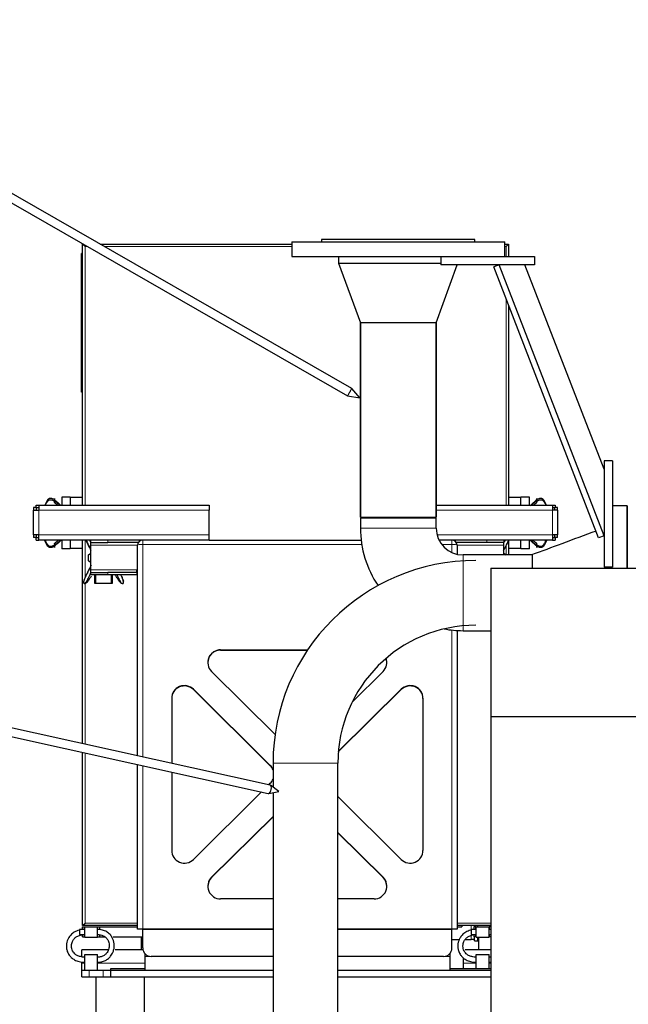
# Model space of a CAD drawing. Header units: inches. Extents: x 0 to 20790, y -12 to 14700.
# Tile 121 of 133: x 13552 to 14267, y 11791 to 12947. Entities that reach past the tile are written whole.
import ezdxf

# ---------------------------------------------------------------- set-up
doc = ezdxf.new("R2010")
doc.units = ezdxf.units.IN
doc.layers.add('1', color=7, linetype='Continuous', true_color=0xffffff)
doc.layers.add('254', color=7, linetype='Continuous', true_color=0xffffff)

msp = doc.modelspace()

# ---------------------------------------------------------------- linework, layer by layer
at = {"layer": '1', "color": 2, "linetype": 'Continuous', "lineweight": 25}
for p, q in [((13626.302, 12683.191), (13626.763, 12683.191)), ((13629.102, 12680.391), (13626.302, 12683.191)), ((13626.302, 12670.476), (13626.302, 12683.191)), ((13646.865, 12683.191), (13871.802, 12683.191)), ((13871.802, 12685.691), (14121.802, 12685.691)), ((13871.802, 12685.691), (13871.802, 12668.691)), ((14086.802, 12688.691), (13906.802, 12688.691)), ((13906.802, 12688.691), (13906.802, 12685.691)), ((14086.802, 12685.691), (14086.802, 12688.691)), ((14121.802, 12668.691), (14121.802, 12685.691)), ((14121.802, 12683.191), (14126.302, 12683.191)), ((14123.502, 12680.391), (14126.302, 12683.191)), ((14126.302, 12683.191), (14126.302, 12668.691)), ((13624.802, 12666.191), (13624.802, 12672.191)), ((13626.302, 12672.191), (13624.802, 12672.191)), ((13624.802, 12515.191), (13624.802, 12666.191)), ((13626.302, 12666.191), (13626.302, 12670.476)), ((13626.302, 12515.191), (13626.302, 12666.191)), ((13871.802, 12668.691), (14071.806, 12668.691)), ((13926.802, 12668.691), (13926.802, 12660.691)), ((13926.802, 12660.691), (14046.803, 12660.691)), ((13926.802, 12660.691), (14046.803, 12660.691)), ((13926.802, 12660.691), (13952.28, 12590.691)), ((14046.802, 12668.691), (14046.802, 12658.691)), ((14071.803, 12668.691), (14156.802, 12668.691)), ((14156.802, 12668.691), (14156.802, 12658.691)), ((14041.325, 12590.691), (14066.074, 12658.69)), ((14156.802, 12658.691), (14046.802, 12658.691)), ((14115.273, 12658.691), (14108.946, 12656.243)), ((14231.976, 12338.3), (14108.946, 12656.243)), ((14238.302, 12340.748), (14115.273, 12658.691)), ((14238.302, 12418.693), (14145.434, 12658.689)), ((14126.302, 12611.378), (14126.302, 12376.691)), ((13996.802, 12590.691), (13952.28, 12590.691)), ((13952.352, 12590.691), (13952.352, 12362.691)), ((13952.352, 12362.691), (13952.352, 12590.691)), ((14041.325, 12590.691), (13996.802, 12590.691)), ((14041.252, 12362.691), (14041.252, 12590.691)), ((14041.252, 12590.691), (14041.252, 12362.691)), ((13624.802, 12509.191), (13624.802, 12515.191)), ((13626.302, 12509.191), (13624.802, 12509.191)), ((13626.302, 12510.906), (13626.302, 12515.191)), ((13626.302, 12376.683), (13626.302, 12510.906)), ((14238.302, 12428.691), (14238.302, 12303.691)), ((14248.302, 12428.691), (14238.302, 12428.691)), ((14248.302, 12428.691), (14248.302, 12303.691)), ((13601.802, 12385.891), (13601.802, 12376.691)), ((13611.802, 12385.891), (13601.802, 12385.891)), ((13611.802, 12385.891), (13611.802, 12385.691)), ((13611.802, 12385.691), (13611.802, 12376.691)), ((13626.302, 12385.691), (13611.802, 12385.691)), ((14140.802, 12385.691), (14126.302, 12385.691)), ((14140.802, 12385.691), (14140.802, 12385.891)), ((14150.802, 12385.891), (14140.802, 12385.891)), ((14140.802, 12376.691), (14140.802, 12385.691)), ((14150.802, 12376.691), (14150.802, 12385.891)), ((13568.802, 12373.689), (13568.802, 12370.691)), ((13568.802, 12370.691), (13574.802, 12370.691)), ((13568.802, 12341.691), (13568.802, 12370.691)), ((13571.804, 12373.691), (13571.804, 12376.691)), ((13571.804, 12376.691), (13574.802, 12376.691)), ((13571.852, 12373.689), (13571.852, 12370.691)), ((13574.802, 12376.691), (13574.802, 12370.691)), ((13574.802, 12376.691), (13774.802, 12376.691)), ((13774.802, 12376.691), (13774.802, 12370.691)), ((13774.802, 12341.691), (13774.802, 12370.691)), ((14041.252, 12376.691), (14177.802, 12376.691)), ((14177.802, 12376.691), (14180.8, 12376.691)), ((14177.802, 12376.691), (14177.802, 12370.691)), ((14183.802, 12370.691), (14177.802, 12370.691)), ((14180.752, 12370.691), (14180.752, 12373.689)), ((14180.8, 12376.691), (14180.8, 12373.691)), ((14183.802, 12370.691), (14183.802, 12373.689)), ((14183.802, 12370.691), (14183.802, 12341.691)), ((14265.302, 12375.691), (14248.302, 12375.691)), ((14265.302, 12375.691), (14248.303, 12375.691)), ((14265.302, 12302.455), (14265.302, 12375.691)), ((14265.302, 12375.691), (14265.302, 12302.446)), ((13952.352, 12362.691), (14041.252, 12362.691)), ((13952.352, 12361.691), (13996.802, 12361.691)), ((13952.352, 12361.691), (13952.352, 12349.691)), ((13977.802, 12362.69), (13977.802, 12361.69)), ((13996.802, 12361.691), (14041.252, 12361.691)), ((14041.252, 12349.691), (14041.252, 12361.691)), ((13568.802, 12341.691), (13568.802, 12338.693)), ((13574.802, 12341.691), (13568.802, 12341.691)), ((13571.804, 12335.691), (13571.804, 12338.691)), ((13571.804, 12335.691), (13574.802, 12335.691)), ((13571.852, 12341.691), (13571.852, 12338.693)), ((13574.802, 12335.691), (13574.802, 12341.691)), ((13601.802, 12335.691), (13601.802, 12325.491)), ((13611.802, 12335.691), (13611.802, 12325.691)), ((13626.302, 12096.526), (13626.302, 12335.685)), ((13635.802, 12332.691), (13635.802, 12335.691)), ((13774.802, 12335.691), (13774.802, 12341.691)), ((13774.802, 12335.691), (13953.167, 12335.691)), ((14120.802, 12335.691), (14120.802, 12332.691)), ((14140.802, 12325.691), (14140.802, 12335.691)), ((14150.802, 12325.491), (14150.802, 12335.691)), ((14183.802, 12341.691), (14177.802, 12341.691)), ((14177.802, 12341.691), (14177.802, 12335.691)), ((14177.802, 12335.691), (14180.8, 12335.691)), ((14180.752, 12338.693), (14180.752, 12341.691)), ((14180.8, 12338.691), (14180.8, 12335.691)), ((14183.802, 12338.693), (14183.802, 12341.691)), ((14238.302, 12340.748), (14231.976, 12338.3)), ((13611.802, 12325.491), (13601.802, 12325.491)), ((13626.302, 12325.691), (13611.802, 12325.691)), ((13611.802, 12325.691), (13611.802, 12325.491)), ((13635.802, 12329.691), (13635.802, 12332.691)), ((13635.802, 12332.691), (13655.802, 12332.691)), ((13635.802, 12300.691), (13635.802, 12329.691)), ((13691.606, 12332.691), (13655.802, 12332.691)), ((13690.802, 12082.289), (13690.802, 12329.691)), ((14100.802, 12332.691), (14064.999, 12332.691)), ((14065.802, 12329.691), (14065.802, 12318.923)), ((14120.802, 12332.691), (14100.802, 12332.691)), ((14120.802, 12329.691), (14120.802, 12332.691)), ((14120.802, 12318.141), (14120.802, 12329.691)), ((14126.302, 12334.953), (14126.302, 12318.141)), ((14140.802, 12325.691), (14126.302, 12325.691)), ((14140.802, 12325.491), (14140.802, 12325.691)), ((14150.802, 12325.491), (14140.802, 12325.491)), ((13633.343, 12318.161), (13635.802, 12320.247)), ((13633.343, 12311.161), (13633.343, 12318.161)), ((14153.204, 12318.141), (14072.802, 12318.141)), ((14120.802, 12320.315), (14123.343, 12318.161)), ((14123.343, 12318.161), (14123.343, 12318.141)), ((14153.913, 12318.322), (14153.913, 12302.452)), ((13635.802, 12309.076), (13633.343, 12311.161)), ((13635.802, 12297.691), (13635.802, 12300.691)), ((13690.803, 12300.691), (13689.802, 12300.691)), ((13689.802, 12297.691), (13689.802, 12300.691)), ((14105.302, 12302.453), (14105.302, 12128.483)), ((14105.302, 12302.453), (18099.802, 12302.453)), ((14248.302, 12303.691), (14238.302, 12303.691)), ((14247.302, 12303.683), (14247.302, 12302.003)), ((13635.802, 12297.691), (13655.802, 12297.691)), ((13635.802, 12294.691), (13635.802, 12297.691)), ((13655.802, 12294.691), (13635.802, 12294.691)), ((13640.802, 12284.691), (13640.802, 12294.691)), ((13641.843, 12284.491), (13641.843, 12294.691)), ((13689.802, 12297.691), (13655.802, 12297.691)), ((13689.802, 12294.691), (13655.802, 12294.691)), ((13659.843, 12294.691), (13659.843, 12284.491)), ((13660.802, 12294.691), (13660.802, 12284.691)), ((13689.802, 12297.691), (13689.802, 12294.691)), ((13641.843, 12284.691), (13640.802, 12284.691)), ((13659.843, 12284.491), (13641.843, 12284.491)), ((13660.802, 12284.691), (13659.843, 12284.691)), ((14065.802, 12229.442), (14065.802, 11878.691)), ((14072.802, 12229.241), (14105.304, 12229.241)), ((13788.229, 12206.797), (13890.446, 12206.797)), ((13788.229, 12206.406), (13890.184, 12206.406)), ((13852.168, 12107.497), (13777.622, 12181.408)), ((13978.983, 12181.408), (13942.517, 12145.253)), ((13846.483, 12071.068), (13756.409, 12160.375)), ((13846.483, 12070.678), (13756.409, 12159.985)), ((13926.381, 12086.798), (14000.196, 12159.985)), ((13926.416, 12087.223), (14000.196, 12160.375)), ((13730.802, 12149.859), (13730.802, 12073.46)), ((14025.802, 12149.859), (14025.802, 11971.245)), ((14105.302, 12128.483), (18099.802, 12128.483)), ((14105.302, 12128.483), (14105.302, 11747.743)), ((13626.302, 11883.191), (13626.302, 12086.286)), ((13690.802, 11878.691), (13690.802, 12072.05)), ((13849.752, 12073.691), (13849.752, 12045.577)), ((13849.752, 12073.691), (13849.756, 12073.691)), ((13925.852, 11713.691), (13925.852, 12073.691)), ((13730.802, 12063.217), (13730.802, 11971.245)), ((13844.745, 12048.312), (13846.483, 12050.036)), ((13756.409, 11960.728), (13836.297, 12039.937)), ((13849.752, 12039.204), (13849.752, 11713.691)), ((14000.196, 11960.728), (13925.853, 12034.439)), ((13777.622, 11939.696), (13849.752, 12011.211)), ((13777.622, 11939.305), (13849.752, 12010.821)), ((13925.853, 11992.373), (13978.983, 11939.696)), ((13925.853, 11991.982), (13978.983, 11939.305)), ((13849.755, 11914.307), (13788.229, 11914.307)), ((13968.376, 11914.307), (13925.85, 11914.307)), ((13626.302, 11883.191), (13629.102, 11885.991)), ((13622.802, 11878.441), (13622.802, 11872.441)), ((13628.802, 11878.441), (13622.802, 11878.441)), ((13690.802, 11883.191), (13626.302, 11883.191)), ((13626.302, 11881.691), (13628.302, 11881.691)), ((13626.302, 11878.441), (13626.302, 11881.691)), ((13628.302, 11881.691), (13628.803, 11881.691)), ((13628.302, 11878.441), (13628.302, 11881.691)), ((13628.802, 11881.691), (13643.802, 11881.691)), ((13628.802, 11869.191), (13628.802, 11881.691)), ((13643.802, 11881.691), (13646.302, 11881.691)), ((13643.802, 11869.191), (13643.802, 11881.691)), ((13646.302, 11881.691), (13690.802, 11881.691)), ((13646.302, 11878.441), (13646.302, 11881.691)), ((13696.802, 11878.691), (13690.802, 11878.691)), ((13696.802, 11878.298), (13696.802, 11878.691)), ((13849.756, 11878.691), (13696.802, 11878.691)), ((13696.802, 11856.691), (13696.802, 11878.298)), ((14059.802, 11878.691), (13925.85, 11878.691)), ((14059.802, 11878.298), (14059.802, 11878.691)), ((14065.802, 11878.691), (14059.802, 11878.691)), ((14059.802, 11856.691), (14059.802, 11878.298)), ((14105.302, 11883.191), (14065.802, 11883.191)), ((14065.803, 11881.691), (14071.302, 11881.691)), ((14071.302, 11883.191), (14071.302, 11881.691)), ((14082.302, 11878.441), (14082.302, 11872.441)), ((14088.302, 11878.441), (14082.302, 11878.441)), ((14087.802, 11881.691), (14085.802, 11881.691)), ((14085.802, 11878.441), (14085.802, 11881.691)), ((14086.302, 11881.691), (14086.302, 11883.191)), ((14088.303, 11881.691), (14087.802, 11881.691)), ((14087.802, 11878.441), (14087.802, 11881.691)), ((14088.302, 11869.191), (14088.302, 11881.691)), ((14088.302, 11881.691), (14103.302, 11881.691)), ((14090.302, 11881.691), (14090.302, 11883.191)), ((14103.802, 11881.691), (14103.302, 11881.691)), ((14103.302, 11869.191), (14103.302, 11881.691)), ((14105.302, 11881.691), (14103.802, 11881.691)), ((14103.802, 11878.441), (14103.802, 11881.691)), ((14104.302, 11881.691), (14104.302, 11883.191)), ((13622.802, 11872.441), (13628.802, 11872.441)), ((13626.302, 11869.691), (13626.302, 11872.441)), ((13626.302, 11869.691), (13628.302, 11869.691)), ((13628.302, 11869.691), (13628.302, 11872.441)), ((13628.302, 11869.691), (13628.803, 11869.691)), ((13628.802, 11869.191), (13643.802, 11869.191)), ((13643.802, 11869.691), (13646.302, 11869.691)), ((13646.302, 11869.691), (13646.302, 11872.441)), ((13646.302, 11869.691), (13652.706, 11869.691)), ((13662.226, 11869.691), (13696.802, 11869.691)), ((13695.302, 11854.691), (13695.302, 11869.691)), ((14059.799, 11866.647), (14068.585, 11866.647)), ((14075.579, 11866.647), (14082.302, 11866.647)), ((14082.302, 11872.441), (14088.302, 11872.441)), ((14085.802, 11869.691), (14085.802, 11872.173)), ((14087.802, 11869.691), (14085.802, 11869.691)), ((14086.302, 11865.257), (14086.302, 11869.691)), ((14086.302, 11865.257), (14090.302, 11865.257)), ((14087.802, 11869.691), (14087.802, 11872.441)), ((14088.303, 11869.691), (14087.802, 11869.691)), ((14088.302, 11869.191), (14103.302, 11869.191)), ((14090.302, 11868.102), (14090.302, 11869.191)), ((14090.302, 11865.257), (14090.302, 11868.102)), ((14090.302, 11868.102), (14091.303, 11868.102)), ((14091.302, 11854.691), (14091.302, 11869.19)), ((14103.802, 11869.691), (14103.302, 11869.691)), ((14103.802, 11869.691), (14103.802, 11872.441)), ((14105.302, 11869.691), (14103.802, 11869.691)), ((13625.302, 11846.364), (13625.302, 11854.691)), ((13656.382, 11854.691), (13625.302, 11854.691)), ((13697.004, 11854.691), (13664.561, 11854.691)), ((13699.302, 11850.076), (13699.302, 11846.691)), ((14057.302, 11850.076), (14057.302, 11846.691)), ((14105.302, 11854.691), (14075.402, 11854.691)), ((13625.302, 11838.691), (13625.302, 11840.349)), ((13625.302, 11830.691), (13625.302, 11838.691)), ((13628.802, 11849.191), (13643.802, 11849.191)), ((13628.802, 11830.691), (13628.802, 11849.191)), ((13643.802, 11830.691), (13643.802, 11849.191)), ((13699.302, 11846.691), (13699.302, 11830.691)), ((13849.753, 11846.691), (13706.802, 11846.691)), ((14049.802, 11846.691), (13925.851, 11846.691)), ((14057.302, 11846.691), (14057.302, 11830.691)), ((14073.302, 11838.691), (14073.302, 11844.962)), ((14073.302, 11832.734), (14073.302, 11838.691)), ((14088.302, 11832.691), (14088.302, 11849.191)), ((14088.302, 11849.191), (14103.302, 11849.191)), ((14103.302, 11832.691), (14103.302, 11849.191)), ((13625.302, 11830.691), (13634.089, 11830.691)), ((13625.302, 11822.691), (13625.302, 11830.691)), ((13634.089, 11830.691), (13650.516, 11830.691)), ((13650.516, 11830.691), (13659.261, 11830.691)), ((13659.261, 11832.691), (13699.307, 11832.691)), ((13659.261, 11822.691), (13659.261, 11832.691)), ((13659.302, 11830.691), (13849.754, 11830.691)), ((13659.302, 11822.691), (13659.302, 11830.691)), ((13925.846, 11830.691), (14105.299, 11830.691)), ((14057.295, 11832.691), (14105.301, 11832.691)), ((14057.297, 11832.734), (14073.299, 11832.734)), ((13625.302, 11822.691), (13634.089, 11822.691)), ((13634.089, 11822.691), (13650.516, 11822.691)), ((13699.052, 11822.401), (13642.302, 11822.401)), ((13642.302, 11550.55), (13642.302, 11822.401)), ((13650.516, 11822.691), (13659.261, 11822.691)), ((13659.261, 11822.399), (13659.261, 11822.691)), ((13659.261, 11822.691), (13659.306, 11822.691)), ((13659.302, 11822.691), (13849.754, 11822.691)), ((13674.262, 11822.691), (13674.262, 11822.396)), ((13699.052, 11578.691), (13699.052, 11822.401)), ((13925.846, 11822.691), (14105.299, 11822.691))]:
    msp.add_line(p, q, dxfattribs=at)
at = {"layer": '1', "color": 110, "linetype": 'Continuous', "lineweight": 13}
for p, q in [((13631.644, 12680.391), (13629.102, 12680.391)), ((13629.102, 12680.391), (13629.102, 12376.682)), ((13871.807, 12680.391), (13651.744, 12680.391)), ((14123.502, 12680.391), (14121.795, 12680.391)), ((14123.502, 12668.686), (14123.502, 12680.391)), ((13626.302, 12666.191), (13624.802, 12666.191)), ((14123.502, 12376.682), (14123.502, 12618.614)), ((13626.302, 12515.191), (13624.802, 12515.191)), ((13574.802, 12370.691), (13574.802, 12341.691)), ((13774.802, 12370.691), (13574.802, 12370.691)), ((14177.802, 12370.691), (14041.252, 12370.691)), ((14177.802, 12341.691), (14177.802, 12370.691)), ((14041.252, 12349.691), (13952.352, 12349.691)), ((13574.802, 12341.691), (13774.802, 12341.691)), ((13629.102, 12335.683), (13629.102, 12291.569)), ((13655.802, 12335.691), (13655.802, 12332.691)), ((14042.284, 12341.691), (14177.802, 12341.691)), ((14100.802, 12332.691), (14100.802, 12335.691)), ((13690.805, 12329.691), (13635.802, 12329.691)), ((13953.892, 12330.472), (13696.802, 12330.472)), ((13696.802, 12330.472), (13696.802, 12080.969)), ((14059.802, 12330.472), (14047.778, 12330.472)), ((14059.802, 12320.942), (14059.802, 12330.472)), ((14120.802, 12329.691), (14065.8, 12329.691)), ((14123.502, 12318.132), (14123.502, 12329.328)), ((14072.802, 12318.141), (14072.802, 12273.691)), ((13689.802, 12300.691), (13635.802, 12300.691)), ((13655.802, 12297.691), (13655.802, 12294.691)), ((13629.102, 12286.182), (13629.102, 12095.911)), ((14072.802, 12273.691), (14072.802, 12229.241)), ((14059.802, 11878.691), (14059.802, 12229.943)), ((13788.229, 12206.797), (13788.229, 12206.406)), ((13756.409, 12160.375), (13756.409, 12159.985)), ((14000.196, 12160.375), (14000.196, 12159.985)), ((13629.102, 12085.671), (13629.102, 11885.991)), ((13696.802, 12070.726), (13696.802, 11878.691)), ((13846.483, 12071.068), (13846.483, 12070.678)), ((13849.756, 12073.691), (13925.849, 12073.691)), ((13777.622, 11939.696), (13777.622, 11939.305)), ((13978.983, 11939.696), (13978.983, 11939.305)), ((13629.102, 11885.991), (13690.81, 11885.991)), ((14065.797, 11885.991), (14105.302, 11885.991)), ((13849.756, 11878.298), (13696.802, 11878.298)), ((14059.802, 11878.298), (13925.85, 11878.298)), ((14082.302, 11883.192), (14082.302, 11878.444)), ((14082.302, 11871.428), (14082.302, 11866.647)), ((13628.803, 11838.691), (13625.302, 11838.691)), ((13699.302, 11838.691), (13643.803, 11838.691)), ((13706.802, 11846.691), (13699.302, 11846.691)), ((14057.302, 11846.691), (14049.802, 11846.691)), ((14088.302, 11838.691), (14073.302, 11838.691)), ((14105.302, 11838.691), (14103.302, 11838.691)), ((13634.089, 11822.691), (13634.089, 11830.691)), ((13650.516, 11822.691), (13650.516, 11830.691))]:
    msp.add_line(p, q, dxfattribs=at)
at = {"layer": '1', "color": 2, "linetype": 'Continuous', "lineweight": 25}
for centre, radius, start, end in [((14072.802, 12349.691), 120.45, 180, 214.059375), ((14072.802, 12349.691), 31.55, 180, 270), ((13696.802, 12329.691), 6, 90, 180), ((14059.802, 12329.691), 6, 0, 90), ((14087.802, 12073.691), 238.047, 90, 180), ((14087.802, 12073.691), 161.953, 90, 180), ((14072.802, 12349.691), 120.45, 259.367344, 270), ((13706.802, 11856.691), 10, 180, 270), ((14049.802, 11856.691), 10, 270, 0)]:
    msp.add_arc(centre, radius, start, end, dxfattribs=at)
at = {"layer": '1', "color": 110, "linetype": 'Continuous', "lineweight": 13}
for centre, start_param, end_param in [((13696.802, 12329.691), 4.71238898, 6.28318531), ((14059.802, 12329.691), 3.14159265, 4.71238898)]:
    msp.add_ellipse(centre, major_axis=(-6, 0), ratio=0.1301739, start_param=start_param, end_param=end_param, dxfattribs=at)
at = {"layer": '1', "color": 2, "linetype": 'Continuous', "lineweight": 25}
for centre, major_axis, ratio, start_param, end_param in [((13788.229, 12191.924), (15, 0), 0.99149118, 1.57079633, 3.92699082), ((13788.229, 12191.534), (15, 0), 0.99149118, 1.57079633, 3.14156811), ((13968.376, 12191.924), (15, 0), 0.99149118, 5.49778714, 6.61594869), ((13968.376, 12191.534), (15, 0), 0.99149118, 0.00002454, 0.35404277), ((13745.802, 12149.859), (-15, 0), 0.99149118, 3.92699082, 6.28318531), ((13745.802, 12149.469), (-15, 0), 0.99149118, 3.92699082, 6.28318531), ((14010.802, 12149.859), (15, 0), 0.99149118, 0, 2.35619449), ((14010.802, 12149.469), (15, 0), 0.99149118, 0, 2.35619449), ((13835.876, 12060.552), (-15, 0), 0.99149118, 3.53110106, 3.92699082), ((13835.876, 12060.161), (-15, 0), 0.99149118, 3.53110106, 3.92699082), ((13835.876, 12060.552), (-15, 0), 0.99149118, 2.35619449, 2.75208425), ((13745.802, 11971.245), (-15, 0), 0.99149118, 0, 2.35619449), ((14010.802, 11971.245), (15, 0), 0.99149118, 3.92699082, 6.28318531), ((13788.229, 11929.179), (15, 0), 0.99149118, 2.35619449, 4.71238898), ((13788.229, 11928.789), (15, 0), 0.99149118, 2.35619449, 3.1416172), ((13968.376, 11929.179), (15, 0), 0.99149118, 4.71238898, 7.06858347), ((13968.376, 11928.789), (15, 0), 0.99149118, 6.28316076, 7.06858347), ((14082.302, 11865.952), (4, 0), 0.17364818, 0, 1.57079633)]:
    msp.add_ellipse(centre, major_axis=major_axis, ratio=ratio, start_param=start_param, end_param=end_param, dxfattribs=at)
for points, degree, knots in [([(13592.078, 12383.567), (13591.978, 12383.624), (13591.349, 12383.97), (13590.406, 12384.363), (13589.237, 12384.596), (13588.323, 12384.633), (13587.534, 12384.449), (13586.945, 12384.194), (13586.54, 12383.954), (13586.171, 12383.682), (13585.718, 12383.284), (13585.005, 12382.517), (13584.171, 12381.283), (13583.322, 12379.723), (13582.588, 12378.198), (13582.132, 12377.194), (13581.924, 12376.723)], 3, [0, 0, 0, 0, 0.02391648, 0.14783605, 0.20979584, 0.27175563, 0.33371542, 0.36469531, 0.39567521, 0.4266551, 0.45763499, 0.51959478, 0.64351436, 0.76743394, 0.89135351, 1, 1, 1, 1]), ([(13582.759, 12376.704), (13582.896, 12377.013), (13583.288, 12377.871), (13583.99, 12379.266), (13584.802, 12380.598), (13585.495, 12381.479), (13585.937, 12381.956), (13586.299, 12382.286), (13586.7, 12382.572), (13587.293, 12382.851), (13588.1, 12383.025), (13589.056, 12382.951), (13590.29, 12382.7), (13591.751, 12382.149), (13592.797, 12381.562), (13593.302, 12381.254)], 3, [0, 0, 0, 0, 0.07407407, 0.20634921, 0.33862434, 0.4047619, 0.43783069, 0.47089947, 0.50396825, 0.53703704, 0.6031746, 0.66931217, 0.73544974, 0.86772487, 1, 1, 1, 1]), ([(13593.302, 12381.254), (13593.302, 12381.387), (13593.302, 12381.661), (13593.302, 12382.008), (13593.302, 12382.373), (13593.302, 12382.742), (13593.302, 12383.045), (13593.302, 12383.342), (13593.302, 12383.684), (13593.302, 12383.981), (13593.302, 12384.194), (13593.302, 12384.313), (13593.302, 12384.4), (13593.302, 12384.453), (13593.302, 12384.427), (13593.302, 12384.327), (13593.302, 12384.186), (13593.302, 12384.015), (13593.302, 12383.792), (13593.302, 12383.542), (13593.302, 12383.258), (13593.302, 12382.947), (13593.302, 12382.772)], 5, [0, 0, 0, 0, 0, 0, 0.10425453, 0.20832957, 0.25, 0.25, 0.25, 0.31281988, 0.41711025, 0.5, 0.5, 0.5, 0.52105121, 0.62518273, 0.7291347, 0.75, 0.75, 0.75, 0.86391491, 1, 1, 1, 1, 1, 1]), ([(13600.867, 12376.009), (13600.515, 12376.344), (13599.649, 12377.158), (13598.244, 12378.459), (13596.644, 12379.92), (13595.005, 12381.384), (13593.875, 12382.328), (13593.302, 12382.772)], 3, [0, 0, 0, 0, 0.14773484, 0.36080113, 0.57386742, 0.78693371, 1, 1, 1, 1]), ([(14159.302, 12382.772), (14158.73, 12382.328), (14157.6, 12381.384), (14155.961, 12379.92), (14154.361, 12378.459), (14152.956, 12377.158), (14152.09, 12376.344), (14151.738, 12376.009)], 3, [0, 0, 0, 0, 0.21306629, 0.42613258, 0.63919887, 0.85226516, 1, 1, 1, 1]), ([(14159.302, 12382.772), (14159.302, 12382.947), (14159.302, 12383.258), (14159.302, 12383.542), (14159.302, 12383.792), (14159.302, 12384.015), (14159.302, 12384.186), (14159.302, 12384.327), (14159.302, 12384.427), (14159.302, 12384.453), (14159.302, 12384.4), (14159.302, 12384.313), (14159.302, 12384.194), (14159.302, 12383.981), (14159.302, 12383.684), (14159.302, 12383.342), (14159.302, 12383.045), (14159.302, 12382.742), (14159.302, 12382.373), (14159.302, 12382.008), (14159.302, 12381.661), (14159.302, 12381.387), (14159.302, 12381.254)], 5, [0, 0, 0, 0, 0, 0, 0.13608509, 0.25, 0.25, 0.25, 0.2708653, 0.37481727, 0.47894879, 0.5, 0.5, 0.5, 0.58288975, 0.68718012, 0.75, 0.75, 0.75, 0.79167043, 0.89574547, 1, 1, 1, 1, 1, 1]), ([(14159.302, 12381.254), (14159.808, 12381.562), (14160.854, 12382.149), (14162.315, 12382.7), (14163.549, 12382.951), (14164.505, 12383.025), (14165.312, 12382.851), (14165.905, 12382.572), (14166.306, 12382.286), (14166.668, 12381.956), (14167.11, 12381.479), (14167.803, 12380.598), (14168.615, 12379.266), (14169.317, 12377.871), (14169.709, 12377.013), (14169.846, 12376.704)], 3, [0, 0, 0, 0, 0.13227513, 0.26455026, 0.33068783, 0.3968254, 0.46296296, 0.49603175, 0.52910053, 0.56216931, 0.5952381, 0.66137566, 0.79365079, 0.92592593, 1, 1, 1, 1]), ([(14159.302, 12380.17), (14159.302, 12380.17), (14159.302, 12380.17), (14159.302, 12380.17), (14159.302, 12380.282), (14159.302, 12380.438), (14159.302, 12380.608), (14159.302, 12380.785), (14159.302, 12381.076), (14159.302, 12381.299), (14159.302, 12381.483), (14159.302, 12381.666), (14159.302, 12381.926), (14159.302, 12382.173), (14159.302, 12382.347), (14159.302, 12382.517), (14159.302, 12382.682), (14159.302, 12382.772)], 5, [0, 0, 0, 0, 0, 0, 0.00004166, 0.00004166, 0.00004166, 0.26051487, 0.33336111, 0.33336111, 0.33336111, 0.53794685, 0.66668055, 0.66668055, 0.66668055, 0.81429495, 1, 1, 1, 1, 1, 1]), ([(14170.681, 12376.723), (14170.473, 12377.194), (14170.017, 12378.198), (14169.283, 12379.723), (14168.434, 12381.283), (14167.6, 12382.517), (14166.887, 12383.284), (14166.434, 12383.682), (14166.065, 12383.954), (14165.66, 12384.194), (14165.071, 12384.449), (14164.282, 12384.633), (14163.368, 12384.596), (14162.199, 12384.363), (14161.256, 12383.97), (14160.627, 12383.624), (14160.527, 12383.567)], 3, [0, 0, 0, 0, 0.10864649, 0.23256606, 0.35648564, 0.48040522, 0.54236501, 0.5733449, 0.60432479, 0.63530469, 0.66628458, 0.72824437, 0.79020416, 0.85216395, 0.97608352, 1, 1, 1, 1]), ([(13593.302, 12379.602), (13593.302, 12379.602), (13593.302, 12379.606), (13593.302, 12379.642), (13593.302, 12379.715), (13593.302, 12379.817), (13593.302, 12380.003), (13593.302, 12380.251), (13593.302, 12380.494), (13593.302, 12380.771), (13593.302, 12381.075), (13593.302, 12381.254)], 5, [0, 0, 0, 0, 0, 0, 0.04844541, 0.28970288, 0.42004995, 0.42004995, 0.42004995, 0.67425772, 1, 1, 1, 1, 1, 1]), ([(14159.302, 12381.254), (14159.302, 12381.075), (14159.302, 12380.832), (14159.302, 12380.607), (14159.302, 12380.402), (14159.302, 12380.222), (14159.302, 12380.17)], 5, [0, 0, 0, 0, 0, 0, 0.70337497, 1, 1, 1, 1, 1, 1]), ([(13592.078, 12327.756), (13591.978, 12327.699), (13591.349, 12327.353), (13590.406, 12326.96), (13589.237, 12326.727), (13588.323, 12326.69), (13587.534, 12326.874), (13586.945, 12327.129), (13586.54, 12327.368), (13586.171, 12327.64), (13585.718, 12328.038), (13585.005, 12328.805), (13584.171, 12330.04), (13583.322, 12331.599), (13582.557, 12333.19), (13581.946, 12334.54), (13581.591, 12335.36), (13581.471, 12335.642)], 3, [0, 0, 0, 0, 0.02214509, 0.13688649, 0.19425719, 0.25162789, 0.30899859, 0.33768394, 0.3663693, 0.39505465, 0.42374, 0.4811107, 0.5958521, 0.7105935, 0.8253349, 0.9400763, 1, 1, 1, 1]), ([(13582.303, 12335.678), (13582.349, 12335.568), (13582.63, 12334.905), (13583.167, 12333.691), (13583.99, 12332.057), (13584.802, 12330.725), (13585.495, 12329.843), (13585.937, 12329.367), (13586.299, 12329.036), (13586.7, 12328.75), (13587.293, 12328.472), (13588.1, 12328.298), (13589.056, 12328.371), (13590.29, 12328.622), (13591.751, 12329.174), (13592.797, 12329.76), (13593.302, 12330.069)], 3, [0, 0, 0, 0, 0.02418199, 0.14615924, 0.26813649, 0.39011374, 0.45110237, 0.48159668, 0.512091, 0.54258531, 0.57307962, 0.63406825, 0.69505687, 0.7560455, 0.87802275, 1, 1, 1, 1]), ([(13600.867, 12335.314), (13600.515, 12334.979), (13599.649, 12334.164), (13598.244, 12332.864), (13596.644, 12331.403), (13595.005, 12329.939), (13593.875, 12328.994), (13593.302, 12328.551)], 3, [0, 0, 0, 0, 0.14773484, 0.36080113, 0.57386742, 0.78693371, 1, 1, 1, 1]), ([(13636.322, 12323.004), (13636.015, 12323.616), (13635.137, 12325.376), (13633.706, 12328.263), (13632.315, 12331.078), (13631.203, 12333.31), (13630.532, 12334.662), (13630.141, 12335.457), (13630.022, 12335.697)], 3, [0, 0, 0, 0, 0.14160443, 0.40834222, 0.67508002, 0.80844892, 0.94181782, 1, 1, 1, 1]), ([(13630.117, 12335.716), (13630.546, 12334.849), (13632.333, 12331.357), (13633.994, 12327.857), (13635.304, 12325.196)], 3, [0, 0, 0, 0, 0.25008587, 1, 1, 1, 1]), ([(13634.18, 12335.723), (13634.213, 12335.657), (13634.507, 12335.053), (13634.872, 12334.305), (13635.209, 12333.621), (13635.28, 12333.478)], 3, [0, 0, 0, 0, 0.08892496, 0.81042569, 1, 1, 1, 1]), ([(14122.505, 12335.723), (14122.473, 12335.657), (14122.179, 12335.053), (14121.8, 12334.276), (14121.448, 12333.563), (14121.363, 12333.391)], 3, [0, 0, 0, 0, 0.08563488, 0.7804412, 1, 1, 1, 1]), ([(14159.302, 12328.551), (14158.73, 12328.994), (14157.6, 12329.939), (14155.961, 12331.403), (14154.361, 12332.864), (14152.956, 12334.164), (14152.09, 12334.979), (14151.738, 12335.314)], 3, [0, 0, 0, 0, 0.21306629, 0.42613258, 0.63919887, 0.85226516, 1, 1, 1, 1]), ([(14228.909, 12346.225), (14215.54, 12341.265), (14202.171, 12336.306), (14176.937, 12326.945), (14165.071, 12322.543), (14153.206, 12318.141)], 3, [0, 0, 0, 0, 0.52978783, 0.52978783, 1, 1, 1, 1]), ([(14159.302, 12330.069), (14159.808, 12329.76), (14160.854, 12329.174), (14162.315, 12328.622), (14163.549, 12328.371), (14164.505, 12328.298), (14165.312, 12328.472), (14165.905, 12328.75), (14166.306, 12329.036), (14166.668, 12329.367), (14167.11, 12329.843), (14167.803, 12330.725), (14168.615, 12332.057), (14169.438, 12333.691), (14169.975, 12334.905), (14170.256, 12335.568), (14170.302, 12335.678)], 3, [0, 0, 0, 0, 0.12197725, 0.2439545, 0.30494313, 0.36593175, 0.42692038, 0.45741469, 0.487909, 0.51840332, 0.54889763, 0.60988626, 0.73186351, 0.85384076, 0.97581801, 1, 1, 1, 1]), ([(14171.134, 12335.642), (14171.014, 12335.36), (14170.659, 12334.54), (14170.048, 12333.19), (14169.283, 12331.599), (14168.434, 12330.04), (14167.6, 12328.805), (14166.887, 12328.038), (14166.434, 12327.64), (14166.065, 12327.368), (14165.66, 12327.129), (14165.071, 12326.874), (14164.282, 12326.69), (14163.368, 12326.727), (14162.199, 12326.96), (14161.256, 12327.353), (14160.627, 12327.699), (14160.527, 12327.756)], 3, [0, 0, 0, 0, 0.0599237, 0.1746651, 0.2894065, 0.4041479, 0.5188893, 0.57626, 0.60494535, 0.6336307, 0.66231606, 0.69100141, 0.74837211, 0.80574281, 0.86311351, 0.97785491, 1, 1, 1, 1]), ([(13593.302, 12331.153), (13593.302, 12331.16), (13593.302, 12331.228), (13593.302, 12331.295), (13593.302, 12331.357), (13593.302, 12331.413), (13593.302, 12331.497), (13593.302, 12331.545), (13593.302, 12331.585), (13593.302, 12331.619), (13593.302, 12331.685), (13593.302, 12331.722), (13593.302, 12331.731), (13593.302, 12331.719), (13593.302, 12331.673), (13593.302, 12331.616), (13593.302, 12331.555), (13593.302, 12331.481), (13593.302, 12331.319), (13593.302, 12331.071), (13593.302, 12330.828), (13593.302, 12330.552), (13593.302, 12330.248), (13593.302, 12330.069)], 5, [0, 0, 0, 0, 0, 0, 0.01071704, 0.09574503, 0.0999775, 0.0999775, 0.0999775, 0.17707431, 0.19998, 0.19998, 0.19998, 0.34368253, 0.399985, 0.399985, 0.399985, 0.51008548, 0.59999, 0.59999, 0.59999, 0.77532519, 1, 1, 1, 1, 1, 1]), ([(13593.302, 12330.069), (13593.302, 12329.936), (13593.302, 12329.662), (13593.302, 12329.315), (13593.302, 12328.95), (13593.302, 12328.581), (13593.302, 12328.278), (13593.302, 12328.04), (13593.302, 12327.868), (13593.302, 12327.705), (13593.302, 12327.506), (13593.302, 12327.305), (13593.302, 12327.188), (13593.302, 12327.093), (13593.302, 12327.01), (13593.302, 12326.923), (13593.302, 12326.894), (13593.302, 12326.888), (13593.302, 12326.902), (13593.302, 12326.952), (13593.302, 12326.997), (13593.302, 12327.06), (13593.302, 12327.136), (13593.302, 12327.307), (13593.302, 12327.531), (13593.302, 12327.781), (13593.302, 12328.065), (13593.302, 12328.375), (13593.302, 12328.551)], 5, [0, 0, 0, 0, 0, 0, 0.10425453, 0.20832957, 0.25, 0.25, 0.25, 0.31281988, 0.375, 0.375, 0.375, 0.41711025, 0.5, 0.5, 0.5, 0.52105121, 0.625, 0.625, 0.625, 0.62518273, 0.7291347, 0.75, 0.75, 0.75, 0.86391491, 1, 1, 1, 1, 1, 1]), ([(14120.363, 12323.173), (14121.885, 12326.207), (14123.858, 12330.239), (14125.865, 12334.228), (14126.375, 12335.266)], 3, [0, 0, 0, 0, 0.73690754, 1, 1, 1, 1]), ([(14120.364, 12323.004), (14120.67, 12323.616), (14121.549, 12325.376), (14122.979, 12328.263), (14124.371, 12331.078), (14125.481, 12333.307), (14126.031, 12334.414), (14126.303, 12334.965)], 3, [0, 0, 0, 0, 0.15046411, 0.43389074, 0.71731737, 0.85903068, 1, 1, 1, 1]), ([(14159.302, 12330.069), (14159.302, 12330.248), (14159.302, 12330.552), (14159.302, 12330.828), (14159.302, 12331.071), (14159.302, 12331.319), (14159.302, 12331.481), (14159.302, 12331.555), (14159.302, 12331.616), (14159.302, 12331.673), (14159.302, 12331.703), (14159.302, 12331.713), (14159.302, 12331.719), (14159.302, 12331.72), (14159.302, 12331.72)], 5, [0, 0, 0, 0, 0, 0, 0.32574228, 0.57995005, 0.57995005, 0.57995005, 0.71029712, 0.86992508, 0.86992508, 0.86992508, 0.95155459, 1, 1, 1, 1, 1, 1]), ([(14159.302, 12328.551), (14159.302, 12328.375), (14159.302, 12328.065), (14159.302, 12327.781), (14159.302, 12327.531), (14159.302, 12327.307), (14159.302, 12327.136), (14159.302, 12327.06), (14159.302, 12326.997), (14159.302, 12326.952), (14159.302, 12326.902), (14159.302, 12326.888), (14159.302, 12326.894), (14159.302, 12326.923), (14159.302, 12327.01), (14159.302, 12327.093), (14159.302, 12327.188), (14159.302, 12327.305), (14159.302, 12327.506), (14159.302, 12327.705), (14159.302, 12327.868), (14159.302, 12328.04), (14159.302, 12328.278), (14159.302, 12328.581), (14159.302, 12328.95), (14159.302, 12329.315), (14159.302, 12329.662), (14159.302, 12329.936), (14159.302, 12330.069)], 5, [0, 0, 0, 0, 0, 0, 0.13608509, 0.25, 0.25, 0.25, 0.2708653, 0.37481727, 0.375, 0.375, 0.375, 0.47894879, 0.5, 0.5, 0.5, 0.58288975, 0.625, 0.625, 0.625, 0.68718012, 0.75, 0.75, 0.75, 0.79167043, 0.89574547, 1, 1, 1, 1, 1, 1]), ([(13636.323, 12306.15), (13634.8, 12303.116), (13632.157, 12297.712), (13629.054, 12291.605), (13627.579, 12287.991), (13627.262, 12286.36), (13627.295, 12285.445), (13627.646, 12284.961), (13628.172, 12284.709), (13628.944, 12284.703), (13630.287, 12285.168), (13631.247, 12285.943), (13631.897, 12286.712)], 3, [0, 0, 0, 0, 0.31045015, 0.56464225, 0.64733552, 0.72186007, 0.7692237, 0.79667955, 0.82793364, 0.86383522, 0.90484922, 1, 1, 1, 1]), ([(13636.322, 12306.319), (13636.015, 12305.707), (13635.137, 12303.947), (13633.706, 12301.059), (13632.315, 12298.245), (13631.203, 12296.013), (13630.376, 12294.347), (13629.563, 12292.691), (13628.783, 12291.057), (13628.209, 12289.725), (13627.912, 12288.843), (13627.778, 12288.367), (13627.696, 12288.036), (13627.628, 12287.75), (13627.548, 12287.472), (13627.481, 12287.298), (13627.472, 12287.355), (13627.497, 12287.42), (13627.505, 12287.438)], 3, [0, 0, 0, 0, 0.08346599, 0.24068942, 0.39791286, 0.47652458, 0.55513629, 0.63374801, 0.71235973, 0.79097144, 0.8302773, 0.84993023, 0.86958316, 0.88923609, 0.90888902, 0.94819488, 0.98750074, 1, 1, 1, 1]), ([(13632.527, 12287.551), (13632.297, 12287.197), (13631.826, 12286.54), (13631.245, 12285.96), (13630.822, 12285.727), (13630.541, 12285.69), (13630.469, 12285.874), (13630.521, 12286.129), (13630.627, 12286.368), (13630.769, 12286.64), (13630.984, 12287.038), (13631.381, 12287.805), (13631.982, 12289.04), (13632.727, 12290.599), (13633.495, 12292.19), (13634.275, 12293.796), (13634.998, 12295.277), (13635.466, 12296.222), (13635.667, 12296.625)], 3, [0, 0, 0, 0, 0.09309253, 0.18618507, 0.23273133, 0.2792776, 0.32582387, 0.349097, 0.37237014, 0.39564327, 0.4189164, 0.46546267, 0.5585552, 0.65164774, 0.74474027, 0.83783281, 0.93092534, 1, 1, 1, 1]), ([(13632.527, 12287.551), (13632.575, 12287.641), (13632.687, 12287.869), (13632.817, 12288.213), (13632.898, 12288.574), (13632.919, 12288.943), (13632.893, 12289.247), (13632.839, 12289.548), (13632.773, 12289.768), (13632.672, 12289.978), (13632.535, 12290.163), (13632.4, 12290.295), (13632.373, 12290.319)], 5, [0, 0, 0, 0, 0, 0, 0.17142719, 0.42652837, 0.61538462, 0.61538462, 0.61538462, 0.6826301, 0.93960273, 1, 1, 1, 1, 1, 1]), ([(13636.344, 12293.081), (13636.053, 12292.676), (13635.427, 12291.786), (13634.487, 12290.403), (13633.509, 12288.939), (13632.86, 12287.994), (13632.527, 12287.551)], 3, [0, 0, 0, 0, 0.2189534, 0.47930227, 0.73965113, 1, 1, 1, 1]), ([(13664.173, 12294.666), (13664.515, 12294.212), (13665.205, 12293.281), (13666.206, 12291.864), (13667.198, 12290.403), (13668.177, 12288.939), (13668.826, 12287.994), (13669.159, 12287.551)], 3, [0, 0, 0, 0, 0.18966827, 0.3922512, 0.59483414, 0.79741707, 1, 1, 1, 1]), ([(13669.159, 12287.551), (13669.389, 12287.197), (13669.859, 12286.54), (13670.441, 12285.96), (13670.864, 12285.727), (13671.145, 12285.69), (13671.217, 12285.874), (13671.164, 12286.129), (13671.059, 12286.368), (13670.916, 12286.64), (13670.702, 12287.038), (13670.305, 12287.805), (13669.703, 12289.04), (13668.958, 12290.599), (13668.19, 12292.19), (13667.535, 12293.54), (13667.134, 12294.36), (13666.997, 12294.642)], 3, [0, 0, 0, 0, 0.1050172, 0.21003439, 0.26254299, 0.31505159, 0.36756019, 0.39381449, 0.42006879, 0.44632309, 0.47257738, 0.52508598, 0.63010318, 0.73512038, 0.84013757, 0.94515477, 1, 1, 1, 1]), ([(13669.159, 12287.551), (13669.11, 12287.641), (13669.03, 12287.806), (13668.961, 12287.976), (13668.903, 12288.15), (13668.842, 12288.397), (13668.795, 12288.657), (13668.776, 12288.84), (13668.774, 12289.024), (13668.793, 12289.247), (13668.845, 12289.538), (13668.897, 12289.715), (13668.971, 12289.884), (13669.073, 12290.049), (13669.192, 12290.196), (13669.222, 12290.23), (13669.253, 12290.263), (13669.286, 12290.295), (13669.312, 12290.319)], 5, [0, 0, 0, 0, 0, 0, 0.17142719, 0.30769231, 0.30769231, 0.30769231, 0.42652837, 0.61538462, 0.61538462, 0.61538462, 0.6826301, 0.92307692, 0.92307692, 0.92307692, 0.93960273, 1, 1, 1, 1, 1, 1]), ([(13669.788, 12286.712), (13670.4, 12285.977), (13671.301, 12285.222), (13672.546, 12284.721), (13673.253, 12284.655), (13673.762, 12284.788), (13674.15, 12285.074), (13674.406, 12285.641), (13674.258, 12286.555), (13673.505, 12289.692), (13672.091, 12292.578), (13671.033, 12294.677)], 3, [0, 0, 0, 0, 0.15238667, 0.21551073, 0.26917088, 0.31405472, 0.35125583, 0.40647283, 0.49415131, 0.63643548, 1, 1, 1, 1]), ([(13671.144, 12294.678), (13671.199, 12294.568), (13671.527, 12293.905), (13672.123, 12292.691), (13672.902, 12291.057), (13673.476, 12289.725), (13673.774, 12288.843), (13673.907, 12288.367), (13673.99, 12288.036), (13674.057, 12287.75), (13674.138, 12287.472), (13674.205, 12287.298), (13674.216, 12287.371), (13674.134, 12287.54), (13674.035, 12287.691), (13673.988, 12287.76)], 3, [0, 0, 0, 0, 0.03029956, 0.18313465, 0.33596974, 0.48880483, 0.56522237, 0.60343115, 0.64163992, 0.67984869, 0.71805746, 0.79447501, 0.87089255, 0.9473101, 1, 1, 1, 1]), ([(13622.779, 11877.766), (13622.56, 11877.714), (13620.349, 11877.15), (13616.478, 11875.565), (13612.274, 11872.173), (13608.958, 11867.6), (13607.164, 11862.248), (13607.136, 11856.854), (13608.225, 11852.342), (13610.147, 11848.629), (13613.029, 11845.266), (13616.946, 11842.453), (13622.423, 11840.401), (13626.529, 11839.916), (13628.802, 11839.941)], 3, [0, 0, 0, 0, 0.01113942, 0.11290739, 0.20336127, 0.28236665, 0.40504925, 0.49670544, 0.56738366, 0.6500901, 0.7150765, 0.79572692, 0.89178441, 1, 1, 1, 1]), ([(13643.802, 11839.941), (13645.465, 11839.933), (13648.594, 11840.285), (13652.945, 11841.79), (13656.453, 11844.059), (13659.696, 11847.35), (13662.019, 11851.472), (13663.358, 11856.568), (13663.502, 11862.358), (13661.797, 11868.058), (13658.53, 11872.733), (13654.592, 11875.928), (13649.477, 11877.994), (13645.78, 11878.461), (13643.802, 11878.441)], 3, [0, 0, 0, 0, 0.07986886, 0.15500005, 0.22279258, 0.28286368, 0.37993966, 0.45044987, 0.53941574, 0.6607467, 0.73438946, 0.81611419, 0.90574949, 1, 1, 1, 1]), ([(14082.279, 11877.766), (14082.06, 11877.714), (14079.849, 11877.15), (14075.978, 11875.565), (14071.774, 11872.173), (14068.458, 11867.6), (14066.664, 11862.248), (14066.636, 11856.854), (14067.725, 11852.342), (14069.647, 11848.629), (14072.529, 11845.266), (14076.446, 11842.453), (14081.923, 11840.401), (14086.029, 11839.916), (14088.302, 11839.941)], 3, [0, 0, 0, 0, 0.01113942, 0.11290739, 0.20336127, 0.28236665, 0.40504925, 0.49670544, 0.56738366, 0.6500901, 0.7150765, 0.79572692, 0.89178441, 1, 1, 1, 1]), ([(13628.802, 11845.941), (13627.024, 11845.897), (13623.942, 11846.231), (13619.914, 11847.694), (13617.156, 11849.641), (13615.147, 11851.956), (13613.845, 11854.495), (13613.125, 11857.521), (13613.137, 11861.149), (13614.323, 11864.808), (13616.614, 11868), (13619.566, 11870.386), (13623.79, 11872.101), (13626.985, 11872.479), (13628.802, 11872.441)], 3, [0, 0, 0, 0, 0.1044752, 0.19029151, 0.26145242, 0.3186932, 0.39234594, 0.45566261, 0.53904296, 0.65031071, 0.72118341, 0.80212846, 0.89373542, 1, 1, 1, 1]), ([(13643.802, 11872.441), (13645.043, 11872.471), (13647.28, 11872.255), (13650.355, 11871.273), (13652.761, 11869.788), (13654.987, 11867.584), (13656.564, 11864.742), (13657.431, 11861.18), (13657.453, 11857.121), (13656.248, 11853.167), (13654.03, 11849.945), (13651.409, 11847.732), (13647.871, 11846.225), (13645.262, 11845.902), (13643.802, 11845.941)], 3, [0, 0, 0, 0, 0.0856927, 0.15925849, 0.22496192, 0.28319675, 0.37851613, 0.44945938, 0.53993817, 0.66176439, 0.73387777, 0.81328964, 0.90041282, 1, 1, 1, 1]), ([(14088.302, 11845.941), (14086.524, 11845.897), (14083.442, 11846.231), (14079.414, 11847.694), (14076.656, 11849.641), (14074.647, 11851.956), (14073.345, 11854.495), (14072.625, 11857.521), (14072.637, 11861.149), (14073.823, 11864.808), (14076.114, 11868), (14079.066, 11870.386), (14083.29, 11872.101), (14086.485, 11872.479), (14088.302, 11872.441)], 3, [0, 0, 0, 0, 0.1044752, 0.19029151, 0.26145242, 0.3186932, 0.39234594, 0.45566261, 0.53904296, 0.65031071, 0.72118341, 0.80212846, 0.89373542, 1, 1, 1, 1])]:
    msp.add_open_spline(points, degree=degree, knots=knots, dxfattribs=at)
for points, degree in [([(13571.804, 12373.689), (13568.802, 12373.689)], 1), ([(13571.852, 12373.691), (13574.802, 12373.691)], 1), ([(13593.302, 12379.603), (13595.204, 12378.284), (13596.948, 12376.805)], 2), ([(14155.657, 12376.805), (14157.401, 12378.284), (14159.302, 12379.603)], 2), ([(14177.802, 12373.691), (14180.752, 12373.691)], 1), ([(14183.802, 12373.689), (14180.8, 12373.689)], 1), ([(13571.804, 12338.693), (13568.802, 12338.693)], 1), ([(13571.852, 12338.691), (13574.802, 12338.691)], 1), ([(13696.802, 12335.691), (13574.802, 12335.691)], 1), ([(13598.2, 12335.621), (13595.899, 12333.52), (13593.302, 12331.72)], 2), ([(13774.802, 12335.685), (13748.802, 12335.685), (13722.802, 12335.685), (13696.802, 12335.685)], 3), ([(14059.802, 12335.685), (14054.94, 12335.685), (14050.078, 12335.685), (14045.215, 12335.685)], 3), ([(14177.802, 12335.691), (14059.802, 12335.691)], 1), ([(14159.302, 12331.72), (14156.706, 12333.52), (14154.405, 12335.621)], 2), ([(14177.802, 12338.691), (14180.752, 12338.691)], 1), ([(14183.802, 12338.693), (14180.8, 12338.693)], 1), ([(14105.823, 11878.322), (14104.996, 11878.41), (14104.157, 11878.449), (14103.302, 11878.44)], 3), ([(14105.823, 11878.322), (14104.996, 11878.41), (14104.157, 11878.449), (14103.302, 11878.441)], 3), ([(14103.302, 11872.441), (14103.95, 11872.457), (14104.588, 11872.433), (14105.219, 11872.37)], 3), ([(14103.302, 11872.441), (14103.95, 11872.457), (14104.588, 11872.433), (14105.218, 11872.37)], 3), ([(14105.321, 11846.026), (14104.661, 11845.951), (14103.989, 11845.922), (14103.302, 11845.94)], 3), ([(14105.321, 11846.026), (14104.661, 11845.951), (14103.989, 11845.923), (14103.302, 11845.941)], 3), ([(14103.302, 11839.941), (14104.129, 11839.937), (14104.944, 11839.98), (14105.749, 11840.069)], 3)]:
    msp.add_open_spline(points, degree=degree, dxfattribs=at)
at = {"layer": '1', "color": 110, "linetype": 'Continuous', "lineweight": 13}
for points, knots in [([(13593.302, 12381.254), (13594.032, 12380.878), (13595.386, 12380.041), (13597.303, 12378.658), (13598.673, 12377.564), (13599.404, 12376.938), (13599.528, 12376.83)], [0, 0, 0, 0, 0.31200031, 0.62400062, 0.93600094, 1, 1, 1, 1]), ([(14153.077, 12376.83), (14153.201, 12376.938), (14153.932, 12377.564), (14155.302, 12378.658), (14157.219, 12380.041), (14158.573, 12380.878), (14159.302, 12381.254)], [0, 0, 0, 0, 0.06399906, 0.37599938, 0.68799969, 1, 1, 1, 1]), ([(13593.302, 12330.069), (13594.032, 12330.445), (13595.386, 12331.282), (13597.303, 12332.665), (13599.129, 12334.124), (13600.29, 12335.159), (13600.838, 12335.678)], [0, 0, 0, 0, 0.25381516, 0.50763032, 0.76144548, 1, 1, 1, 1]), ([(13696.802, 12330.472), (13696.802, 12331.856), (13696.802, 12333.17), (13696.802, 12335.057), (13696.802, 12335.624), (13696.802, 12335.685)], [0, 0, 0, 0, 0.5, 0.5, 1, 1, 1, 1]), ([(14059.802, 12330.472), (14059.802, 12331.856), (14059.802, 12333.17), (14059.802, 12335.057), (14059.802, 12335.624), (14059.802, 12335.685)], [0, 0, 0, 0, 0.5, 0.5, 1, 1, 1, 1]), ([(14151.767, 12335.678), (14152.315, 12335.159), (14153.475, 12334.124), (14155.302, 12332.665), (14157.219, 12331.282), (14158.573, 12330.445), (14159.302, 12330.069)], [0, 0, 0, 0, 0.23855452, 0.49236968, 0.74618484, 1, 1, 1, 1])]:
    msp.add_open_spline(points, degree=3, knots=knots, dxfattribs=at)
at = {"layer": '254', "color": 2, "linetype": 'Continuous', "lineweight": 25}
for p, q in [((13182.654, 12937.94), (13937.301, 12505.058)), ((13942.277, 12513.732), (13187.63, 12946.615)), ((13951.705, 12502.56), (13942.277, 12513.732)), ((13937.301, 12505.058), (13951.705, 12502.56)), ((13937.301, 12505.058), (13937.301, 12505.058)), ((13846.248, 12047.982), (12842.218, 12269.567)), ((12840.063, 12259.802), (13844.093, 12038.217)), ((13856.664, 12040.563), (13846.773, 12047.742)), ((13844.093, 12038.217), (13844.093, 12038.217)), ((13844.093, 12038.217), (13844.438, 12038.186)), ((13844.67, 12038.214), (13856.664, 12040.563))]:
    msp.add_line(p, q, dxfattribs=at)
for centre, major_axis, ratio, start_param, end_param in [((13939.789, 12509.395), (-2.488, -4.337), 0.00534343, 4.71157139, 6.28318531), ((13939.789, 12509.395), (-2.488, -4.337), 0.00534343, 3.13959487, 4.71157139), ((13845.17, 12043.099), (-1.078, -4.883), 0.51560685, 0.13372736, 3.14160596)]:
    msp.add_ellipse(centre, major_axis=major_axis, ratio=ratio, start_param=start_param, end_param=end_param, dxfattribs=at)

doc.saveas('drawing.dxf')
